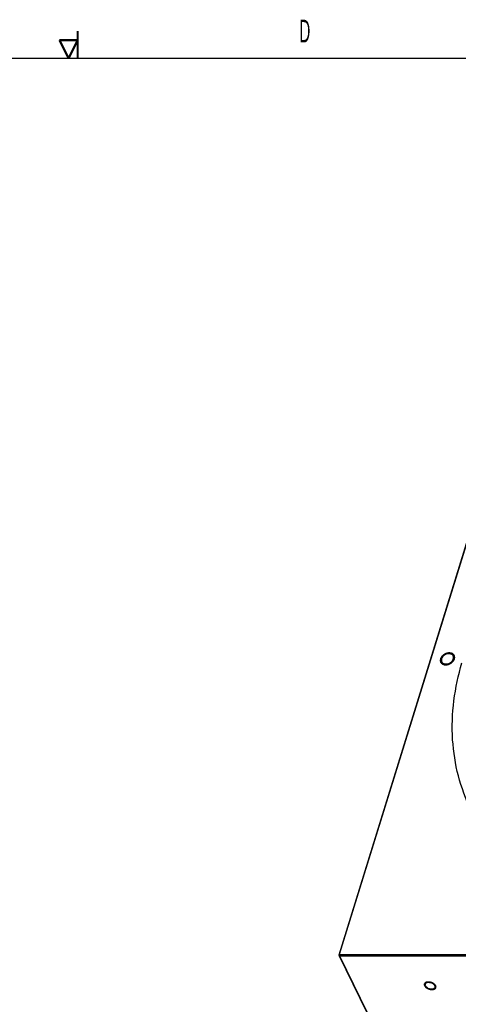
# Model space of a CAD drawing. Header units: millimetres. Extents: x -1 to 4195, y -1 to 2965.
# Tile 11 of 17: x 3123 to 3364, y 2399 to 2941. Entities that reach past the tile are written whole.
import ezdxf

# ---------------------------------------------------------------- set-up
doc = ezdxf.new("R2010")
doc.units = ezdxf.units.MM
doc.header["$LTSCALE"] = 231.275
doc.layers.get('0').update_dxf_attribs({"linetype": 'CONTINUOUS'})
doc.layers.add('02___PRT_ALL_AXES', color=7, linetype='CONTINUOUS')
doc.layers.add('7_ALL_FEATURES', color=7, linetype='CONTINUOUS')
doc.styles.get("Standard").update_dxf_attribs({"font": 'txt', "width": 0.5})

msp = doc.modelspace()

# ---------------------------------------------------------------- linework, layer by layer
at = {"color": 7, "linetype": 'Continuous'}
msp.add_line((100.0001, 2920), (4180, 2920), dxfattribs=at)
at = {"color": 2, "linetype": 'Continuous', "const_width": 1.25}
for points in [[(3155, 2920), (3155, 2934.9999)], [(3144.9999, 2930), (3155, 2930)], [(3150, 2920), (3144.9999, 2930)], [(3155, 2930), (3150, 2920)]]:
    msp.add_lwpolyline(points, dxfattribs=at)
at = {"color": 2, "linetype": 'Continuous'}
for points in [[(3362.3539, 2589.2583), (3362.3744, 2589.364), (3362.4086, 2589.5741), (3362.5003, 2589.8963), (3362.4506, 2590.1942), (3362.4736, 2590.5099), (3362.3474, 2590.7788), (3362.2956, 2591.0749), (3362.0955, 2591.3088), (3361.9642, 2591.5821), (3361.7062, 2591.7601), (3361.508, 2591.9878), (3361.1972, 2592.112), (3360.9375, 2592.2906), (3360.5858, 2592.3548), (3360.2763, 2592.4781), (3359.8897, 2592.4797), (3359.5295, 2592.5432), (3359.1409, 2592.4808), (3358.7616, 2592.4803), (3358.3737, 2592.3581), (3357.983, 2592.2951), (3357.6118, 2592.117), (3357.226, 2591.9952), (3356.8793, 2591.7635), (3356.5013, 2591.58), (3356.2097, 2591.3138), (3355.8714, 2591.0854), (3355.6336, 2590.7884), (3355.3409, 2590.5207), (3355.1672, 2590.2046), (3354.933, 2589.9092), (3354.8218, 2589.5792), (3354.7243, 2589.3658), (3354.6784, 2589.2583)], [(3354.6784, 2589.2583), (3354.658, 2589.1527), (3354.6238, 2588.9425), (3354.5321, 2588.6203), (3354.5817, 2588.3224), (3354.5588, 2588.0068), (3354.685, 2587.7379), (3354.7368, 2587.4418), (3354.9368, 2587.2078), (3355.0682, 2586.9345), (3355.3262, 2586.7565), (3355.5243, 2586.5288), (3355.8352, 2586.4047), (3356.0948, 2586.226), (3356.4466, 2586.1618), (3356.7561, 2586.0386), (3357.1426, 2586.037), (3357.5028, 2585.9735), (3357.8914, 2586.0359), (3358.2708, 2586.0363), (3358.6587, 2586.1585), (3359.0494, 2586.2216), (3359.4206, 2586.3996), (3359.8064, 2586.5215), (3360.153, 2586.7531), (3360.5311, 2586.9366), (3360.8227, 2587.2028), (3361.161, 2587.4312), (3361.3988, 2587.7282), (3361.6915, 2587.996), (3361.8652, 2588.3121), (3362.0994, 2588.6074), (3362.2105, 2588.9374), (3362.3081, 2589.1508), (3362.3539, 2589.2583)], [(3352.0384, 2409.2299), (3351.9957, 2409.297), (3351.9056, 2409.4304), (3351.799, 2409.635), (3351.5928, 2409.8241), (3351.4348, 2410.0245), (3351.1836, 2410.1952), (3350.9767, 2410.3832), (3350.6859, 2410.5317), (3350.4281, 2410.7052), (3350.1223, 2410.8182), (3349.8365, 2410.9627), (3349.5185, 2411.0416), (3349.2109, 2411.155), (3348.8936, 2411.1957), (3348.5772, 2411.274), (3348.2671, 2411.275), (3347.9434, 2411.3153), (3347.6674, 2411.2757), (3347.3642, 2411.2754), (3347.1221, 2411.1978), (3346.8448, 2411.1578), (3346.6474, 2411.0448), (3346.4068, 2410.9674), (3346.2589, 2410.8204), (3346.059, 2410.7038), (3345.9745, 2410.5349), (3345.8314, 2410.3899), (3345.8071, 2410.2013), (3345.7226, 2410.0313), (3345.7603, 2409.8307), (3345.7379, 2409.6432), (3345.8334, 2409.4337), (3345.8746, 2409.2982), (3345.898, 2409.2299)], [(3345.898, 2409.2299), (3345.9406, 2409.1629), (3346.0307, 2409.0295), (3346.1373, 2408.8249), (3346.3435, 2408.6358), (3346.5016, 2408.4354), (3346.7527, 2408.2647), (3346.9596, 2408.0767), (3347.2504, 2407.9282), (3347.5082, 2407.7547), (3347.814, 2407.6417), (3348.0998, 2407.4972), (3348.4179, 2407.4183), (3348.7254, 2407.3049), (3349.0427, 2407.2642), (3349.3591, 2407.1859), (3349.6693, 2407.1849), (3349.9929, 2407.1446), (3350.2689, 2407.1842), (3350.5721, 2407.1845), (3350.8142, 2407.2621), (3351.0915, 2407.3021), (3351.289, 2407.4151), (3351.5296, 2407.4925), (3351.6774, 2407.6395), (3351.8774, 2407.7561), (3351.9619, 2407.925), (3352.1049, 2408.07), (3352.1292, 2408.2586), (3352.2137, 2408.4286), (3352.1761, 2408.6292), (3352.1984, 2408.8167), (3352.103, 2409.0262), (3352.0618, 2409.1617), (3352.0384, 2409.2299)]]:
    msp.add_open_spline(points, degree=3, dxfattribs=at)
at = {"layer": '02___PRT_ALL_AXES', "color": 7, "linetype": 'Continuous'}
for centre, radius, start, end in [((3357.0221, 2588.5279), 1.8786, 206.22383, 220.954253), ((3360.0103, 2589.9887), 1.8786, 26.22383, 40.954253), ((3347.1497, 2409.7917), 0.9301, 162.912147, 173.070956), ((3347.7448, 2409.9109), 1.5445, 202.58815, 206.159906), ((3350.1916, 2408.549), 1.5445, 22.58815, 26.159906), ((3350.7866, 2408.6682), 0.9301, 342.912147, 353.070956)]:
    msp.add_arc(centre, radius, start, end, dxfattribs=at)
for points, knots in [([(3361.4291, 2591.22), (3360.8146, 2591.9283), (3358.4081, 2592.3425), (3356.5219, 2591.1895), (3355.8305, 2590.32)], [0, 0, 0, 0, 0.45771452, 1, 1, 1, 1]), ([(3356.4758, 2586.6952), (3356.8483, 2586.5479), (3358.5696, 2586.2747), (3360.3855, 2587.1699), (3361.2019, 2588.1967)], [0, 0, 0, 0, 0.23394693, 1, 1, 1, 1]), ([(3347.171, 2410.8571), (3347.0582, 2410.8205), (3346.6799, 2410.6691), (3346.3465, 2410.344), (3346.2607, 2410.065)], [0, 0, 0, 0, 0.288973, 1, 1, 1, 1]), ([(3350.2023, 2410.4753), (3349.9568, 2410.5997), (3349.0033, 2410.9789), (3347.8896, 2411.09), (3347.171, 2410.8571)], [0, 0, 0, 0, 0.26705608, 1, 1, 1, 1]), ([(3347.734, 2407.9846), (3347.9795, 2407.8602), (3348.9331, 2407.481), (3350.0467, 2407.3699), (3350.7653, 2407.6028)], [0, 0, 0, 0, 0.26705608, 1, 1, 1, 1]), ([(3350.7653, 2407.6028), (3350.8782, 2407.6394), (3351.2564, 2407.7908), (3351.5899, 2408.1159), (3351.6757, 2408.3949)], [0, 0, 0, 0, 0.288973, 1, 1, 1, 1])]:
    msp.add_open_spline(points, degree=3, knots=knots, dxfattribs=at)
for points in [[(3355.2541, 2589.2583), (3355.1493, 2588.9193), (3355.1124, 2588.5461), (3355.1743, 2588.1967)], [(3355.1743, 2588.1967), (3355.2048, 2588.0245), (3355.2598, 2587.8548), (3355.3369, 2587.6978)], [(3355.8305, 2590.32), (3355.5799, 2590.0048), (3355.373, 2589.6431), (3355.2541, 2589.2583)], [(3355.6033, 2587.2966), (3355.8348, 2587.0298), (3356.1473, 2586.8251), (3356.4758, 2586.6952)], [(3361.2019, 2588.1967), (3361.4525, 2588.5118), (3361.6594, 2588.8736), (3361.7783, 2589.2583)], [(3361.858, 2590.32), (3361.8275, 2590.4922), (3361.7726, 2590.6618), (3361.6955, 2590.8188)], [(3361.7783, 2589.2583), (3361.8831, 2589.5974), (3361.92, 2589.9705), (3361.858, 2590.32)], [(3346.2264, 2409.9039), (3346.2025, 2409.7075), (3346.2428, 2409.5003), (3346.3188, 2409.3176)], [(3346.3585, 2409.2299), (3346.4843, 2408.9735), (3346.6762, 2408.7478), (3346.8879, 2408.556)], [(3346.8879, 2408.556), (3347.1401, 2408.3274), (3347.4304, 2408.1384), (3347.734, 2407.9846)], [(3351.0484, 2409.9039), (3350.7963, 2410.1325), (3350.5059, 2410.3215), (3350.2023, 2410.4753)], [(3351.5778, 2409.2299), (3351.452, 2409.4864), (3351.2601, 2409.7121), (3351.0484, 2409.9039)], [(3351.7099, 2408.556), (3351.7339, 2408.7523), (3351.6935, 2408.9596), (3351.6176, 2409.1423)]]:
    msp.add_open_spline(points, degree=3, dxfattribs=at)
at = {"layer": '7_ALL_FEATURES', "color": 7, "linetype": 'Continuous'}
for p, q in [((3399.4794, 2752.1924), (3298.7193, 2426.1326)), ((3399.7361, 2752.4514), (3298.976, 2426.3916)), ((3298.7193, 2426.1326), (3470.1782, 2076.736)), ((3298.7972, 2426.0989), (3298.7193, 2426.1326)), ((3298.976, 2426.3916), (3298.7972, 2426.0989)), ((3299.0022, 2425.8062), (3298.7972, 2426.0989)), ((3298.976, 2426.3916), (3681.9838, 2426.3916)), ((3299.0022, 2425.8062), (3470.4611, 2076.4096)), ((3299.0022, 2425.8062), (3682.0101, 2425.8062))]:
    msp.add_line(p, q, dxfattribs=at)
msp.add_open_spline([(3371.4556, 2506.0679), (3365.5879, 2518.0248), (3358.603, 2545.5606), (3362.4387, 2573.4827), (3366.4397, 2587.1502)], degree=3, knots=[0, 0, 0, 0, 0.48327325, 1, 1, 1, 1], dxfattribs=at)

# ---------------------------------------------------------------- texts
at = {"color": 2, "linetype": 'Continuous', "insert": (3279.9999, 2941.25), "char_height": 12.5, "width": 6.25, "attachment_point": 2, "line_spacing_factor": 0.9}
msp.add_mtext('D', dxfattribs=at)

doc.saveas('drawing.dxf')
